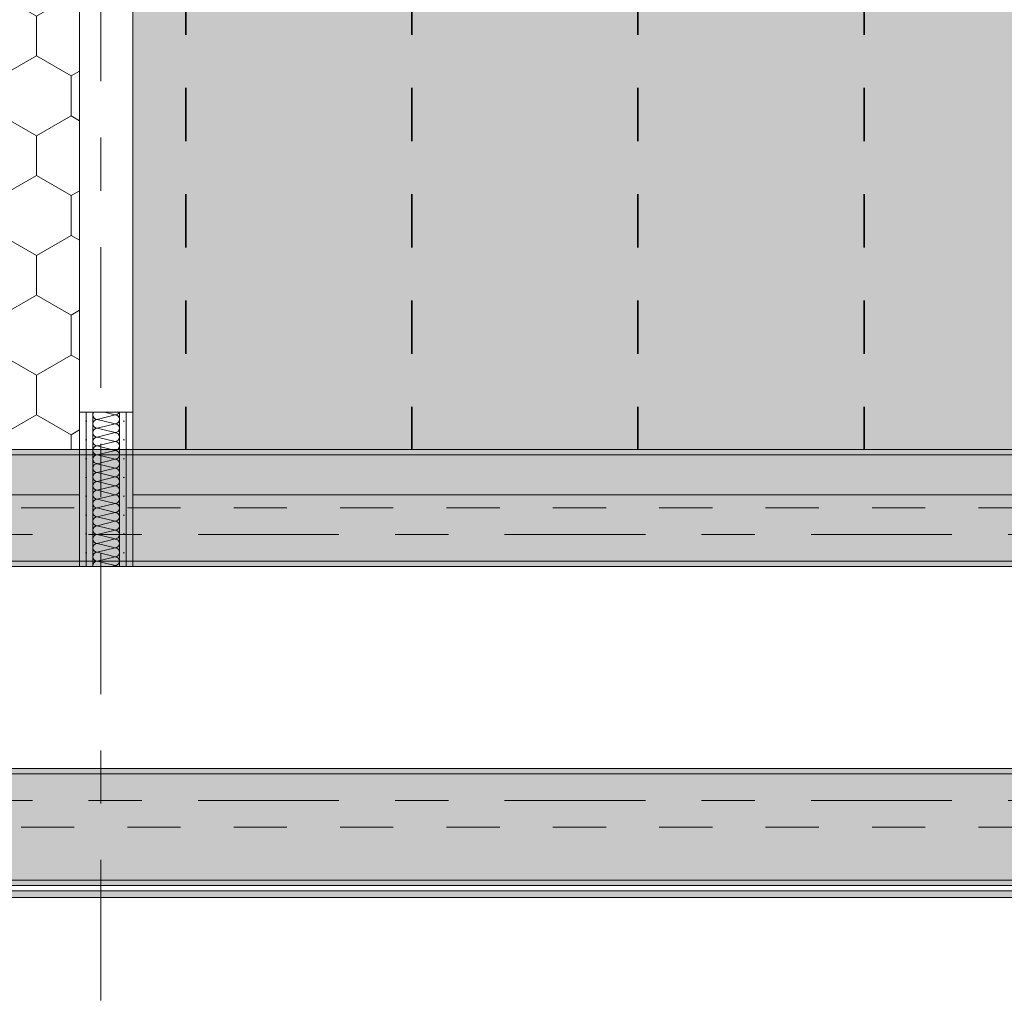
# Model space of a CAD drawing. Header units: metres. Extents: x -3.6 to 84.5, y -11 to 16.8.
# Tile 62 of 256: x 14.8 to 16.6, y 5 to 6.8. Entities that reach past the tile are written whole.
import ezdxf

# ---------------------------------------------------------------- set-up
doc = ezdxf.new("R2010")
doc.units = ezdxf.units.M
doc.header["$MEASUREMENT"] = 0
for name, pattern in [('Achse', [0.2, 0.1, -0.05, 0, -0.05]), ('Punktlinie weit', [0.06, 0.01, -0.05]), ('Strichlinie doppelt', [0.546806, 0.264583, -0.105833, 0.070556, -0.105833]), ('Wipeout_Contour', [1, 0, -1])]:
    doc.linetypes.add(name, pattern=pattern)
for name, color, linetype in [('451 - Universal.Achsen Raster', 7, 'Continuous'), ('605 - Struktur.Wand Innen', 7, 'Continuous'), ('608 - Struktur.Träger', 7, 'Continuous'), ('653 - Abdeckung.TB Verkofferung', 7, 'Continuous'), ('Neubau_651 - Abdeckung.Decke abgehängt_ bekleidet', 7, 'Continuous')]:
    doc.layers.add(name, color=color, linetype=linetype)
pattern_1 = [(45, (0, 0), (-0.01767767, 0.01767767), [0, -0.025])]
pattern_2 = [(90, (0, 0), (-0.12990375, 0), [0.075, -0.15]), (90, (-0.06495, 0.1125), (-0.12990375, 0), [0.075, -0.15]), (150, (5e-18, 0.075), (0.0649519, 0.11249995), [0.075, -0.15]), (150, (-0.1299, 0.075), (0.0649519, 0.11249995), [0.075, -0.15]), (210, (0, 0), (-0.0649519, 0.11249995), [0.075, -0.15]), (210, (-0.1299, 8e-18), (-0.0649519, 0.11249995), [0.075, -0.15])]
pattern_3 = [(45, (0, 0), (-0.08485281, 0.08485281), []), (45, (-0.04243, 0.04243), (-0.08485281, 0.08485281), [0.09, -0.03])]

# ---------------------------------------------------------------- blocks, each defined once
blk = doc.blocks.new('*X170')
at = {"layer": '605 - Struktur.Wand Innen', "color": 7, "linetype": 'Continuous', "lineweight": 5}
for p, q in [((14.9233, 5.9167), (14.9567, 5.925)), ((14.9233, 5.9167), (14.9567, 5.9083)), ((14.9233, 5.9), (14.9567, 5.9083)), ((14.9233, 5.9), (14.9567, 5.8917)), ((14.9233, 5.8833), (14.9567, 5.8917)), ((14.9233, 5.8833), (14.9567, 5.875)), ((14.9233, 5.8667), (14.9567, 5.875)), ((14.9233, 5.8667), (14.9567, 5.8583)), ((14.9233, 5.85), (14.9567, 5.8583)), ((14.9233, 5.85), (14.9567, 5.8417)), ((14.9233, 5.8333), (14.9567, 5.8417)), ((14.9233, 5.8333), (14.9567, 5.825)), ((14.9233, 5.8167), (14.9567, 5.825)), ((14.9233, 5.8167), (14.9567, 5.8083)), ((14.9233, 5.8), (14.9567, 5.8083)), ((14.9233, 5.8), (14.9567, 5.7917)), ((14.95, 5.79), (14.9567, 5.7917))]:
    blk.add_line(p, q, dxfattribs=at)
for centre, start, end in [((14.9233, 5.925), 180, 270), ((14.9567, 5.9167), 0, 90), ((14.9233, 5.9083), 90, 180), ((14.9233, 5.9083), 180, 270), ((14.9567, 5.9167), 270, 0), ((14.9567, 5.9), 0, 90), ((14.9233, 5.8917), 90, 180), ((14.9233, 5.8917), 180, 270), ((14.9567, 5.9), 270, 0), ((14.9567, 5.8833), 0, 90), ((14.9233, 5.875), 90, 180), ((14.9233, 5.875), 180, 270), ((14.9567, 5.8833), 270, 0), ((14.9567, 5.8667), 0, 90), ((14.9233, 5.8583), 90, 180), ((14.9233, 5.8583), 180, 270), ((14.9233, 5.8417), 90, 180), ((14.9567, 5.8667), 270, 0), ((14.9567, 5.85), 0, 90), ((14.9567, 5.85), 270, 0), ((14.9233, 5.8417), 180, 270), ((14.9233, 5.825), 90, 180), ((14.9567, 5.8333), 0, 90), ((14.9567, 5.8333), 270, 0), ((14.9233, 5.825), 180, 270), ((14.9233, 5.8083), 90, 180), ((14.9567, 5.8167), 0, 90), ((14.9567, 5.8167), 270, 0), ((14.9233, 5.8083), 180, 270), ((14.9233, 5.7917), 90, 180), ((14.9567, 5.8), 0, 90), ((14.9567, 5.8), 270, 0), ((14.9233, 5.7917), 180, 191.537), ((14.9567, 5.7833), 53.1301, 90)]:
    blk.add_arc(centre, 0.00833, start, end, dxfattribs=at)
blk = doc.blocks.new('*X172')
at = {"layer": '605 - Struktur.Wand Innen', "color": 7, "linetype": 'Continuous', "lineweight": 5}
for p, q in [((14.9233, 6.0667), (14.9567, 6.075)), ((14.9367, 6.08), (14.9567, 6.075)), ((14.9233, 6.0667), (14.9567, 6.0583)), ((14.9233, 6.05), (14.9567, 6.0583)), ((14.9233, 6.05), (14.9567, 6.0417)), ((14.9233, 6.0333), (14.9567, 6.0417)), ((14.9233, 6.0333), (14.9567, 6.025)), ((14.9233, 6.0167), (14.9567, 6.025)), ((14.9233, 6.0167), (14.9567, 6.0083)), ((14.9233, 6), (14.9567, 6.0083)), ((14.9233, 6), (14.9567, 5.9917)), ((14.9233, 5.9833), (14.9567, 5.9917)), ((14.9233, 5.9833), (14.9567, 5.975)), ((14.9233, 5.9667), (14.9567, 5.975)), ((14.9233, 5.9667), (14.9567, 5.9583)), ((14.9233, 5.95), (14.9567, 5.9583)), ((14.9233, 5.95), (14.9567, 5.9417)), ((14.9233, 5.9333), (14.9567, 5.9417)), ((14.9233, 5.9333), (14.9567, 5.925))]:
    blk.add_line(p, q, dxfattribs=at)
for centre, start, end in [((14.9233, 6.075), 143.2823, 180), ((14.9233, 6.075), 180, 270), ((14.9567, 6.0833), 270, 336.2888), ((14.9567, 6.0667), 0, 90), ((14.9233, 6.0583), 90, 180), ((14.9233, 6.0583), 180, 270), ((14.9567, 6.0667), 270, 0), ((14.9567, 6.05), 0, 90), ((14.9233, 6.0417), 90, 180), ((14.9233, 6.0417), 180, 270), ((14.9567, 6.05), 270, 0), ((14.9567, 6.0333), 0, 90), ((14.9233, 6.025), 90, 180), ((14.9233, 6.025), 180, 270), ((14.9233, 6.0083), 90, 180), ((14.9567, 6.0333), 270, 0), ((14.9567, 6.0167), 0, 90), ((14.9567, 6.0167), 270, 0), ((14.9233, 6.0083), 180, 270), ((14.9233, 5.9917), 90, 180), ((14.9567, 6), 0, 90), ((14.9567, 6), 270, 0), ((14.9233, 5.9917), 180, 270), ((14.9233, 5.975), 90, 180), ((14.9567, 5.9833), 0, 90), ((14.9567, 5.9833), 270, 0), ((14.9233, 5.975), 180, 270), ((14.9233, 5.9583), 90, 180), ((14.9567, 5.9667), 0, 90), ((14.9567, 5.9667), 270, 0), ((14.9233, 5.9583), 180, 270), ((14.9233, 5.9417), 90, 180), ((14.9567, 5.95), 0, 90), ((14.9567, 5.95), 270, 0), ((14.9233, 5.9417), 180, 270), ((14.9233, 5.925), 90, 180), ((14.9567, 5.9333), 0, 90), ((14.9567, 5.9333), 270, 0)]:
    blk.add_arc(centre, 0.00833, start, end, dxfattribs=at)

msp = doc.modelspace()

# ---------------------------------------------------------------- hatches: boundary and pattern name
at = {"layer": '605 - Struktur.Wand Innen', "linetype": 'Continuous', "lineweight": 0, "true_color": 0x000000}
h = msp.add_hatch(dxfattribs=at)
h.set_pattern_fill('Gips_0001', color=18, style=0, pattern_type=2)
h.set_pattern_definition(pattern_1)
h.paths.add_polyline_path([(14.9025, 5.925), (14.915, 5.925), (14.915, 6.08), (14.9025, 6.08)])
h = msp.add_hatch(dxfattribs=at)
h.set_pattern_fill('Gips_0001', color=18, style=0, pattern_type=2)
h.set_pattern_definition(pattern_1)
h.paths.add_polyline_path([(14.965, 5.925), (14.9775, 5.925), (14.9775, 6.08), (14.965, 6.08)])
h = msp.add_hatch(dxfattribs=at)
h.set_pattern_fill('Gips_0001', color=18, style=0, pattern_type=2)
h.set_pattern_definition(pattern_1)
h.paths.add_polyline_path([(14.915, 5.925), (14.9025, 5.925), (14.9025, 5.79), (14.915, 5.79)])
h = msp.add_hatch(dxfattribs=at)
h.set_pattern_fill('Gips_0001', color=18, style=0, pattern_type=2)
h.set_pattern_definition(pattern_1)
h.paths.add_polyline_path([(14.9775, 5.925), (14.965, 5.925), (14.965, 5.79), (14.9775, 5.79)])
at = {"layer": '608 - Struktur.Träger', "linetype": 'Continuous', "lineweight": 0, "true_color": 0x000000}
h = msp.add_hatch(dxfattribs=at)
h.set_pattern_fill('Gips_0001', color=18, style=0, pattern_type=2)
h.set_pattern_definition(pattern_1)
h.paths.add_polyline_path([(18.37, 6.01), (11.49, 6.01), (11.49, 6), (18.37, 6)])
h = msp.add_hatch(dxfattribs=at)
h.set_pattern_fill('Gips_0001', color=18, style=0, pattern_type=2)
h.set_pattern_definition(pattern_1)
h.paths.add_polyline_path([(11.49, 5.41), (11.49, 5.4), (18.37, 5.4), (18.37, 5.41)])
h = msp.add_hatch(dxfattribs=at)
h.set_pattern_fill('Beton__Stahlbeton_0001', color=18, style=0, pattern_type=2)
h.set_pattern_definition(pattern_3)
h.paths.add_polyline_path([(0.69, 5.4), (0.38, 5.4), (0.38, 5.2), (0.69, 5.2), (7.57, 5.2), (7.89, 5.2), (11.17, 5.2), (11.49, 5.2), (18.37, 5.2), (18.69, 5.2), (25.57, 5.2), (25.89, 5.2), (29.17, 5.2), (29.49, 5.2), (32.77, 5.2), (33.09, 5.2), (36.46, 5.2), (36.6, 5.2), (39.97, 5.2), (40.29, 5.2), (45.42, 5.2), (47.49, 5.2), (54.37, 5.2), (54.69, 5.2), (61.57, 5.2), (61.88, 5.2), (61.88, 5.4), (61.57, 5.4), (54.69, 5.4), (54.37, 5.4), (47.49, 5.4), (47.17, 5.4), (45.69, 5.4), (45.42, 5.4), (40.29, 5.4), (39.97, 5.4), (36.6, 5.4), (36.46, 5.4), (33.09, 5.4), (32.77, 5.4), (29.49, 5.4), (29.17, 5.4), (25.89, 5.4), (25.57, 5.4), (18.69, 5.4), (18.37, 5.4), (11.49, 5.4), (11.17, 5.4), (7.89, 5.4), (7.57, 5.4)])
h = msp.add_hatch(dxfattribs=at)
h.set_pattern_fill('Gips_0001', color=18, style=0, pattern_type=2)
h.set_pattern_definition(pattern_1)
h.paths.add_polyline_path([(11.49, 5.2), (11.49, 5.19), (18.37, 5.19), (18.37, 5.2)])
at = {"layer": '653 - Abdeckung.TB Verkofferung', "linetype": 'Continuous', "lineweight": 0, "true_color": 0x000000}
h = msp.add_hatch(dxfattribs=at)
h.set_pattern_fill('Gips_0001', color=18, style=0, pattern_type=2)
h.set_pattern_definition(pattern_1)
h.paths.add_polyline_path([(11.405, 5.1675), (18.445, 5.1675), (18.445, 5.18), (11.405, 5.18)])
at = {"layer": 'Neubau_651 - Abdeckung.Decke abgehängt_ bekleidet', "linetype": 'Continuous', "lineweight": 13, "true_color": 0xffbfbf}
h = msp.add_hatch(dxfattribs=at)
h.set_pattern_fill('sechseckig_0001', color=254, style=0, pattern_type=2)
h.set_pattern_definition(pattern_2)
h.paths.add_polyline_path([(14.89, 8.09), (11.38, 8.09), (11.38, 6.01), (14.89, 6.01)])
h.paths.add_polyline_path([(12.785, 7.39), (13.485, 7.39), (13.485, 6.71), (12.785, 6.71)], flags=0)
h = msp.add_hatch(dxfattribs=at)
h.set_pattern_fill('sechseckig_0001', color=254, style=0, pattern_type=2)
h.set_pattern_definition(pattern_2)
h.paths.add_polyline_path([(14.99, 6.01), (22.34, 6.01), (22.34, 8.09), (14.99, 8.09)])
h.paths.add_polyline_path([(17.64, 7.39), (18.34, 7.39), (18.34, 6.71), (17.64, 6.71)], flags=0)

# ---------------------------------------------------------------- linework, layer by layer
at = {"layer": '451 - Universal.Achsen Raster', "color": 160, "linetype": 'Strichlinie doppelt', "lineweight": 9, "true_color": 0x3232ff}
for p, q in [((14.93, -10.585), (14.93, 16.355)), ((64.935, 5.35), (-3.175, 5.35))]:
    msp.add_line(p, q, dxfattribs=at)
at = {"layer": '605 - Struktur.Wand Innen', "color": 7, "linetype": 'Continuous', "lineweight": 13}
for p, q in [((14.89, 7.95), (14.89, 6.08)), ((14.99, 6.08), (14.99, 7.95)), ((14.9025, 5.79), (14.915, 5.79)), ((14.915, 5.79), (14.965, 5.79)), ((14.965, 5.79), (14.9775, 5.79))]:
    msp.add_line(p, q, dxfattribs=at)
at = {"layer": '605 - Struktur.Wand Innen', "color": 7, "linetype": 'Continuous', "lineweight": 5}
for p, q in [((14.89, 6.08), (14.9025, 6.08)), ((14.9025, 6.08), (14.9025, 5.925)), ((14.9025, 6.08), (14.915, 6.08)), ((14.915, 6.08), (14.915, 5.925)), ((14.915, 6.08), (14.965, 6.08)), ((14.965, 5.925), (14.965, 6.08)), ((14.965, 6.08), (14.9775, 6.08)), ((14.9775, 5.925), (14.9775, 6.08)), ((14.9775, 6.08), (14.99, 6.08)), ((14.9025, 5.925), (14.9025, 5.79)), ((14.915, 5.925), (14.915, 5.79)), ((14.965, 5.925), (14.965, 5.79)), ((14.9775, 5.925), (14.9775, 5.79))]:
    msp.add_line(p, q, dxfattribs=at)
at = {"layer": '608 - Struktur.Träger', "color": 7, "linetype": 'Continuous', "lineweight": 13}
for p, q in [((0.38, 6.01), (61.88, 6.01)), ((18.37, 6), (11.49, 6)), ((0.38, 5.41), (61.88, 5.41)), ((18.37, 5.4), (11.49, 5.4)), ((0.38, 5.19), (61.88, 5.19))]:
    msp.add_line(p, q, dxfattribs=at)
at = {"layer": '608 - Struktur.Träger', "color": 7, "linetype": 'Continuous', "lineweight": 5}
for p, q in [((18.37, 6.01), (11.49, 6.01)), ((18.37, 5.41), (11.49, 5.41)), ((18.37, 5.19), (11.49, 5.19))]:
    msp.add_line(p, q, dxfattribs=at)
at = {"layer": '608 - Struktur.Träger', "color": 7, "linetype": 'Achse', "lineweight": 9}
msp.add_line((0.38, 5.3), (61.88, 5.3), dxfattribs=at)
at = {"layer": '608 - Struktur.Träger', "color": 7, "linetype": 'Continuous', "lineweight": 13, "flags": 128}
msp.add_lwpolyline([(61.88, 5.2), (61.57, 5.2), (54.69, 5.2), (54.37, 5.2), (47.49, 5.2), (45.42, 5.2), (40.29, 5.2), (39.97, 5.2), (36.6, 5.2), (36.46, 5.2), (33.09, 5.2), (32.77, 5.2), (29.49, 5.2), (29.17, 5.2), (25.89, 5.2), (25.57, 5.2), (18.69, 5.2), (18.37, 5.2), (11.49, 5.2), (11.17, 5.2), (7.89, 5.2), (7.57, 5.2), (0.69, 5.2), (0.38, 5.2)], dxfattribs=at)
at = {"layer": '653 - Abdeckung.TB Verkofferung', "color": 7, "linetype": 'Continuous', "lineweight": 9}
for p, q in [((11.405, 5.79), (18.445, 5.79)), ((11.405, 5.1675), (18.445, 5.1675))]:
    msp.add_line(p, q, dxfattribs=at)
at = {"layer": '653 - Abdeckung.TB Verkofferung', "color": 7, "linetype": 'Continuous', "lineweight": 5}
for p, q in [((18.445, 5.19), (11.405, 5.19)), ((18.445, 5.18), (11.405, 5.18)), ((18.445, 5.1675), (11.405, 5.1675))]:
    msp.add_line(p, q, dxfattribs=at)
at = {"layer": 'Neubau_651 - Abdeckung.Decke abgehängt_ bekleidet', "color": 1, "linetype": 'Achse', "lineweight": 35}
for p, q in [((15.09, 8.09), (15.09, 6.01)), ((15.515, 8.09), (15.515, 6.01)), ((15.94, 8.09), (15.94, 6.01)), ((16.365, 8.09), (16.365, 6.01))]:
    msp.add_line(p, q, dxfattribs=at)
at = {"layer": 'Neubau_651 - Abdeckung.Decke abgehängt_ bekleidet', "color": 1, "linetype": 'Punktlinie weit', "lineweight": 13, "flags": 128}
msp.add_lwpolyline([(14.89, 8.09), (11.38, 8.09), (11.38, 6.01), (14.89, 6.01)], close=True, dxfattribs=at)
for points in [[(22.34, 8.09), (14.99, 8.09), (14.99, 6.01)], [(22.34, 8.09), (14.99, 8.09), (14.99, 6.01)], [(14.99, 6.01), (22.34, 6.01)], [(14.99, 6.01), (22.34, 6.01)]]:
    msp.add_lwpolyline(points, dxfattribs=at)

# ---------------------------------------------------------------- block references
at = {"layer": '605 - Struktur.Wand Innen', "color": 7, "lineweight": 18}
for name in ['*X172', '*X170']:
    msp.add_blockref(name, (0, 0), dxfattribs=at)

# ---------------------------------------------------------------- next in the draw order: wipeouts: each hides what was drawn before it
at = {"color": 254, "linetype": 'Wipeout_Contour', "lineweight": 0, "ltscale": 57.739015}
msp.add_wipeout([(11.49, 5.79), (14.89, 5.79), (14.89, 5.925), (11.49, 5.925)], dxfattribs=at).dxf.layer = '605 - Struktur.Wand Innen'
at = {"color": 254, "linetype": 'Wipeout_Contour', "lineweight": 0, "ltscale": 70.716427}
msp.add_wipeout([(14.99, 5.79), (18.37, 5.79), (18.37, 5.925), (14.99, 5.925)], dxfattribs=at).dxf.layer = '605 - Struktur.Wand Innen'

# ---------------------------------------------------------------- next in the draw order: hatches: boundary and pattern name
at = {"layer": '605 - Struktur.Wand Innen', "linetype": 'Continuous', "lineweight": 0, "true_color": 0x000000}
h = msp.add_hatch(dxfattribs=at)
h.set_pattern_fill('Gips_0001', color=18, style=0, pattern_type=2)
h.set_pattern_definition(pattern_1)
h.paths.add_polyline_path([(14.89, 6.08), (14.89, 5.925), (14.9025, 5.925), (14.9025, 6.08)])
h = msp.add_hatch(dxfattribs=at)
h.set_pattern_fill('Gips_0001', color=18, style=0, pattern_type=2)
h.set_pattern_definition(pattern_1)
h.paths.add_polyline_path([(14.9775, 6.08), (14.9775, 5.925), (14.99, 5.925), (14.99, 6.08)])
h = msp.add_hatch(dxfattribs=at)
h.set_pattern_fill('Gips_0001', color=18, style=0, pattern_type=2)
h.set_pattern_definition(pattern_1)
h.paths.add_polyline_path([(14.9025, 5.925), (14.89, 5.925), (14.89, 5.79), (14.9025, 5.79)])
h = msp.add_hatch(dxfattribs=at)
h.set_pattern_fill('Gips_0001', color=18, style=0, pattern_type=2)
h.set_pattern_definition(pattern_1)
h.paths.add_polyline_path([(14.99, 5.925), (14.9775, 5.925), (14.9775, 5.79), (14.99, 5.79)])
at = {"layer": '608 - Struktur.Träger', "linetype": 'Continuous', "lineweight": 0, "true_color": 0x000000}
h = msp.add_hatch(dxfattribs=at)
h.set_pattern_fill('Beton__Stahlbeton_0001', color=18, style=0, pattern_type=2)
h.set_pattern_definition(pattern_3)
h.paths.add_polyline_path([(0.38, 5.8), (0.69, 5.8), (7.57, 5.8), (7.89, 5.8), (11.17, 5.8), (11.49, 5.8), (18.37, 5.8), (18.69, 5.8), (25.57, 5.8), (25.89, 5.8), (32.77, 5.8), (33.09, 5.8), (36.46, 5.8), (36.6, 5.8), (39.97, 5.8), (40.29, 5.8), (45.42, 5.8), (45.69, 5.8), (47.17, 5.8), (47.49, 5.8), (48.915, 5.8), (50.865, 5.8), (54.37, 5.8), (54.69, 5.8), (61.57, 5.8), (61.88, 5.8), (61.88, 6), (61.57, 6), (54.69, 6), (54.37, 6), (47.49, 6), (47.17, 6), (40.29, 6), (39.97, 6), (33.09, 6), (32.77, 6), (25.89, 6), (25.57, 6), (18.69, 6), (18.37, 6), (11.49, 6), (11.17, 6), (7.89, 6), (7.57, 6), (0.69, 6), (0.38, 6)])
h = msp.add_hatch(dxfattribs=at)
h.set_pattern_fill('Gips_0001', color=18, style=0, pattern_type=2)
h.set_pattern_definition(pattern_1)
h.paths.add_polyline_path([(18.37, 5.8), (11.49, 5.8), (11.49, 5.79), (18.37, 5.79)])

# ---------------------------------------------------------------- next in the draw order: linework, layer by layer
at = {"layer": '451 - Universal.Achsen Raster', "color": 160, "linetype": 'Strichlinie doppelt', "lineweight": 9, "true_color": 0x3232ff}
msp.add_line((64.935, 5.85), (-3.175, 5.85), dxfattribs=at)
at = {"layer": '605 - Struktur.Wand Innen', "color": 7, "linetype": 'Continuous', "lineweight": 5}
for p, q in [((14.89, 5.925), (14.89, 5.79)), ((14.89, 5.925), (14.89, 5.79)), ((14.99, 5.79), (14.99, 5.925)), ((14.99, 5.79), (14.99, 5.925))]:
    msp.add_line(p, q, dxfattribs=at)
at = {"layer": '605 - Struktur.Wand Innen', "color": 7, "linetype": 'Continuous', "lineweight": 13}
for p, q in [((14.89, 5.79), (14.9025, 5.79)), ((14.9775, 5.79), (14.99, 5.79))]:
    msp.add_line(p, q, dxfattribs=at)
at = {"layer": '605 - Struktur.Wand Innen', "color": 7, "linetype": 'Continuous', "lineweight": 5, "flags": 128}
for points in [[(14.89, 6.08), (14.89, 5.925)], [(14.99, 5.925), (14.99, 6.08)]]:
    msp.add_lwpolyline(points, dxfattribs=at)
at = {"layer": '605 - Struktur.Wand Innen', "color": 7, "linetype": 'Continuous', "lineweight": 13, "flags": 128}
for points in [[(14.89, 5.925), (11.49, 5.925)], [(18.37, 5.925), (14.99, 5.925)], [(11.49, 5.79), (18.37, 5.79)]]:
    msp.add_lwpolyline(points, dxfattribs=at)
at = {"layer": '608 - Struktur.Träger', "color": 7, "linetype": 'Achse', "lineweight": 9}
msp.add_line((0.38, 5.9), (61.88, 5.9), dxfattribs=at)
at = {"layer": '608 - Struktur.Träger', "color": 7, "linetype": 'Continuous', "lineweight": 13}
msp.add_line((0.38, 5.79), (61.88, 5.79), dxfattribs=at)
at = {"layer": '608 - Struktur.Träger', "color": 7, "linetype": 'Continuous', "lineweight": 5}
msp.add_line((18.37, 5.79), (11.49, 5.79), dxfattribs=at)
at = {"layer": '608 - Struktur.Träger', "color": 7, "linetype": 'Continuous', "lineweight": 13, "flags": 128}
msp.add_lwpolyline([(54.69, 5.8), (54.37, 5.8), (50.865, 5.8), (48.915, 5.8), (47.49, 5.8), (47.17, 5.8), (45.69, 5.8), (45.42, 5.8), (40.29, 5.8), (39.97, 5.8), (36.6, 5.8), (36.46, 5.8), (33.09, 5.8), (32.77, 5.8), (25.89, 5.8), (25.57, 5.8), (18.69, 5.8), (18.37, 5.8), (11.49, 5.8), (11.17, 5.8), (7.89, 5.8), (7.57, 5.8), (0.69, 5.8), (0.38, 5.8)], dxfattribs=at)

doc.saveas('drawing.dxf')
